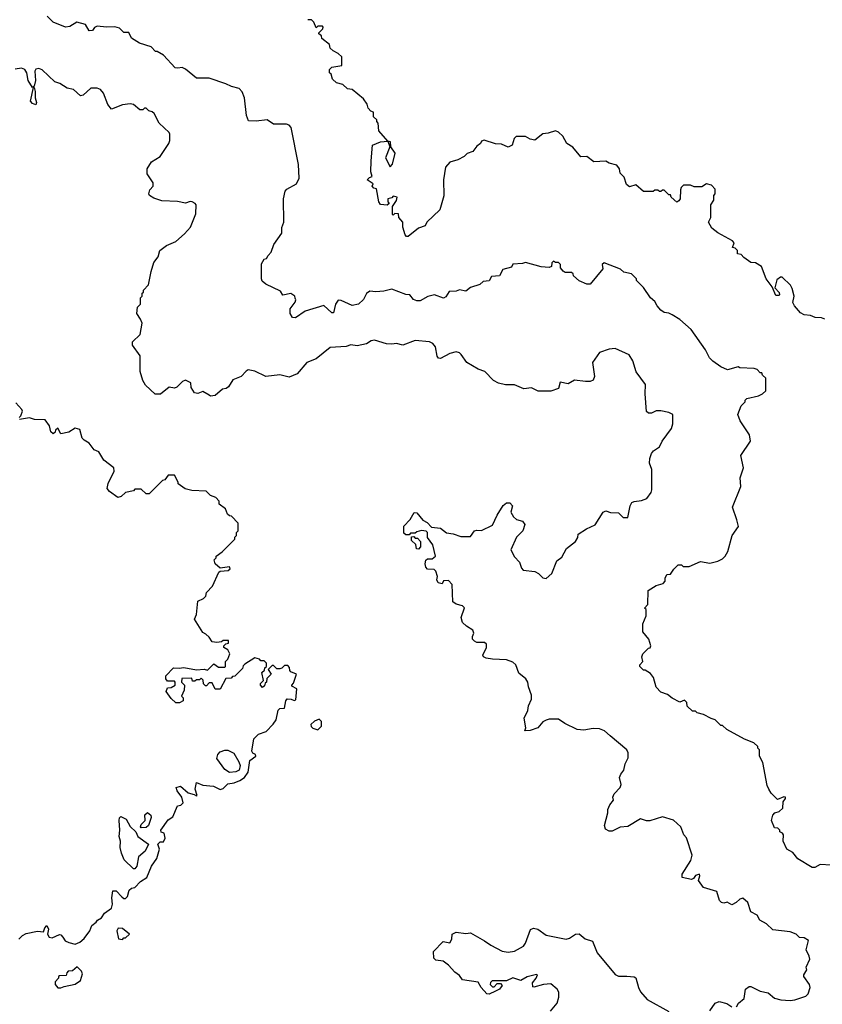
# Model space of a CAD drawing. Extents: x 2348354 to 2479840, y 460476 to 613653.
# Tile 99 of 256: x 2388153 to 2393249, y 522689 to 528942. Entities that reach past the tile are written whole.
import ezdxf

# ---------------------------------------------------------------- set-up
doc = ezdxf.new("R2010")
doc.units = 0

msp = doc.modelspace()

# ---------------------------------------------------------------- linework, layer by layer
at = {"layer": '0CON05XD'}
for points in [[(2392910, 524055), (2392898.3, 524078.3), (2392872.5, 524225), (2392850, 524265), (2392850, 524305), (2392840, 524315), (2392840, 524325), (2392815, 524350), (2392755, 524372.5), (2392643, 524433), (2392615, 524460), (2392605, 524460), (2392570, 524495), (2392543, 524503), (2392495, 524530), (2392455, 524540), (2392445, 524550), (2392425, 524550), (2392391.7, 524581.7), (2392390, 524605), (2392375, 524620), (2392345, 524607.5), (2392295, 524632.5), (2392266.1, 524656.1), (2392225, 524670), (2392195, 524702.5), (2392176.7, 524765), (2392159.3, 524789.3), (2392125, 524810), (2392115, 524810), (2392090, 524835), (2392090, 524845), (2392110, 524865), (2392102.5, 524895), (2392110, 524915), (2392145, 524950), (2392156.4, 524953.6), (2392160, 524965), (2392147, 525007), (2392110, 525055), (2392110, 525105), (2392130, 525155), (2392130, 525195), (2392120, 525205), (2392141.7, 525228.3), (2392143, 525317), (2392195, 525347.5), (2392239.3, 525360.7), (2392252.5, 525375), (2392252.5, 525395), (2392261.7, 525418.3), (2392285, 525420), (2392307, 525453), (2392335, 525480), (2392355, 525480), (2392365, 525470), (2392405, 525470), (2392475, 525500), (2392535, 525490), (2392585, 525502.5), (2392615, 525517.5), (2392633.3, 525535), (2392650, 525565), (2392677.5, 525665), (2392716.4, 525723.6), (2392706.2, 525766.2), (2392680, 525845), (2392733, 525977), (2392727, 526033), (2392748.8, 526095), (2392732.5, 526175), (2392793.3, 526265), (2392787.5, 526305), (2392727.5, 526395), (2392712.5, 526435), (2392735, 526490), (2392760, 526515), (2392760, 526525), (2392770, 526535), (2392845, 526552.5), (2392870, 526565), (2392890, 526585), (2392890, 526665), (2392870, 526685), (2392865, 526700), (2392855, 526700), (2392835, 526720), (2392817, 526727), (2392725, 526730), (2392715, 526737.5), (2392648.3, 526718.3), (2392605, 526737.5), (2392553.6, 526773.6), (2392532.5, 526795), (2392507.5, 526845), (2392417.5, 526975), (2392345, 527037.5), (2392296.7, 527066.7), (2392275, 527077.5), (2392245, 527082.5), (2392225, 527097.5), (2392200, 527125), (2392185, 527152.5), (2392157.5, 527175), (2392115, 527240), (2392070, 527285), (2392070, 527295), (2392037, 527327), (2391988.3, 527338.3), (2391967, 527357), (2391865, 527397.5), (2391852.5, 527387.5), (2391855, 527360), (2391775, 527262.5), (2391755, 527262.5), (2391705, 527282.5), (2391670, 527315), (2391668.3, 527328.3), (2391657, 527337), (2391617, 527337), (2391603.6, 527343.6), (2391587.5, 527365), (2391587, 527387), (2391575, 527400), (2391555, 527400), (2391541.7, 527408.3), (2391532.5, 527397.5), (2391530, 527375), (2391515, 527367.5), (2391465, 527372.5), (2391365, 527400), (2391345, 527392.5), (2391285, 527390), (2391275, 527370), (2391220, 527355), (2391200, 527315), (2391148.3, 527311.7), (2391135, 527282.5), (2391095, 527280), (2391075, 527260), (2391015, 527240), (2390985, 527217.5), (2390945, 527226.7), (2390925, 527217.5), (2390880, 527215), (2390859.3, 527180.7), (2390845, 527173.3), (2390786.4, 527193.6), (2390745, 527183.3), (2390695, 527156.7), (2390675, 527156.7), (2390652.5, 527165), (2390630, 527195), (2390605, 527197.5), (2390515, 527230), (2390465, 527216.7), (2390415, 527212.5), (2390377, 527217), (2390355, 527202.5), (2390336.7, 527165), (2390305, 527134.2), (2390263, 527127), (2390195, 527157.5), (2390175, 527160), (2390157.5, 527135), (2390145, 527080), (2390135, 527080), (2390085, 527127.5), (2389965, 527090), (2389905, 527047.5), (2389885, 527050), (2389870, 527075), (2389870, 527105), (2389901.7, 527148.3), (2389906.7, 527163.3), (2389903, 527173), (2389900, 527185), (2389875, 527202.5), (2389823, 527193), (2389808.3, 527218.3), (2389715, 527262.5), (2389691.7, 527281.7), (2389687.5, 527295), (2389688.3, 527391.7), (2389705, 527420), (2389720, 527425), (2389730, 527445), (2389750, 527465), (2389767.5, 527515), (2389817.5, 527585), (2389818.3, 527621.7), (2389830, 527655), (2389827.5, 527805), (2389838.3, 527851.7), (2389850, 527865), (2389910.9, 527899.1), (2389927.8, 527935), (2389922.4, 528022.4), (2389877.2, 528257.2), (2389865, 528271.4), (2389847.4, 528277.4), (2389765, 528278.8), (2389725, 528306.7), (2389655, 528296.7), (2389605, 528300), (2389593.9, 528333.9), (2389580, 528445), (2389565, 528482.5), (2389546.7, 528505), (2389497.1, 528517.1), (2389462.5, 528535), (2389355, 528570), (2389275, 528570), (2389205, 528627.5), (2389185, 528637.5), (2389156.7, 528633.3), (2389140, 528635), (2389066.4, 528716.4), (2389025, 528740), (2389015, 528740), (2388988.3, 528768.3), (2388913, 528793), (2388862.5, 528825), (2388845, 528860), (2388815, 528860), (2388787, 528887), (2388756.4, 528896.4), (2388705, 528893.3), (2388645, 528900), (2388627, 528893), (2388615, 528872.5), (2388595, 528870), (2388570.7, 528910.7), (2388515, 528926.7), (2388470.7, 528899.3), (2388443.6, 528893.6), (2388365.9, 528925.9), (2388327.5, 528965)], [(2393265, 527040), (2393245, 527048.8), (2393205, 527050), (2393175, 527062.5), (2393135, 527067.5), (2393110.7, 527080.7), (2393072.5, 527125), (2393062.5, 527145), (2393070, 527185), (2393057.5, 527235), (2393047.5, 527255), (2392995, 527307.5), (2392983, 527307), (2392961.2, 527288.8), (2392948.3, 527238.3), (2392975, 527210), (2392977.5, 527195), (2392975, 527190), (2392955, 527190), (2392930, 527245), (2392893.3, 527295), (2392862.5, 527375), (2392825, 527397.5), (2392795, 527400), (2392750.7, 527430.7), (2392735, 527450), (2392710, 527455), (2392710, 527475), (2392695, 527490), (2392680, 527495), (2392690, 527525), (2392678.3, 527538.3), (2392585, 527587.5), (2392547, 527617), (2392527.5, 527655), (2392542.5, 527685), (2392542.5, 527765), (2392560, 527795), (2392560, 527825), (2392570, 527835), (2392570, 527865), (2392545, 527890), (2392515, 527900), (2392485, 527880), (2392435, 527880), (2392411.7, 527891.7), (2392368.3, 527891.7), (2392353, 527877), (2392348.3, 527861.7), (2392346.4, 527803.6), (2392339.3, 527790.7), (2392325, 527782.5), (2392290, 527815), (2392285, 527830), (2392275, 527830), (2392245, 527860), (2392235, 527860), (2392225, 527850), (2392215, 527850), (2392205, 527860), (2392185, 527860), (2392175, 527850), (2392115, 527850), (2392065, 527892.5), (2392025, 527880), (2392006.2, 527895), (2391990.7, 527940.7), (2391966.4, 527966.4), (2391962.5, 527995), (2391945, 528017.5), (2391895, 528030), (2391875, 528042.5), (2391798.3, 528038.3), (2391755, 528072.5), (2391715, 528070), (2391665, 528132.5), (2391627.5, 528155), (2391601.7, 528201.7), (2391575, 528227.5), (2391555, 528236.7), (2391509.3, 528220.7), (2391475, 528217.5), (2391423, 528177), (2391395, 528183.3), (2391365, 528200), (2391305, 528200), (2391293, 528187), (2391280, 528145), (2391255, 528132.5), (2391211.7, 528151.7), (2391175, 528152.5), (2391103, 528177), (2391085, 528170), (2391080, 528155), (2391055, 528137.5), (2391030, 528105), (2390995, 528092.5), (2390975, 528072.5), (2390935, 528052.5), (2390885, 528037.5), (2390857.5, 528005), (2390843.8, 527925), (2390846.1, 527823.9), (2390820, 527735), (2390737.5, 527655), (2390726.7, 527633.3), (2390685, 527616.7), (2390620, 527565), (2390610, 527565), (2390600, 527575), (2390586.7, 527625), (2390586.7, 527655), (2390560, 527685), (2390558.3, 527708.3), (2390535, 527710), (2390525, 527700), (2390520, 527705), (2390520, 527755), (2390545, 527792.5), (2390550, 527815), (2390525, 527820), (2390515, 527810), (2390490, 527805), (2390490, 527785), (2390500, 527775), (2390487, 527763), (2390445, 527767.5), (2390433.3, 527785), (2390418.3, 527868.3), (2390401.7, 527871.7), (2390390, 527885), (2390398.3, 527898.3), (2390360, 527925), (2390375, 527940), (2390390, 527945), (2390383.3, 527975), (2390384.3, 528045), (2390394, 528145), (2390443, 528167), (2390490, 528170), (2390502.5, 528135), (2390476.2, 528065), (2390505, 528007.5), (2390521.2, 528025), (2390536.2, 528095), (2390510, 528135), (2390507.5, 528165), (2390490, 528170), (2390432.5, 528235), (2390430, 528285), (2390420, 528295), (2390420, 528305), (2390400, 528325), (2390400, 528355), (2390381.7, 528361.7), (2390365, 528380), (2390360, 528405), (2390335, 528440), (2390265, 528497.5), (2390235, 528502.5), (2390205, 528530), (2390165, 528540), (2390140, 528565), (2390130, 528595), (2390120, 528605), (2390120, 528625), (2390135, 528640), (2390198.3, 528651.7), (2390197.5, 528705), (2390175, 528727.5), (2390143, 528743), (2390125, 528760), (2390120, 528785), (2390071.7, 528821.7), (2390068.3, 528838.3), (2390051.7, 528851.7), (2390051.7, 528858.3), (2390077, 528883), (2390080, 528895), (2390075, 528900), (2390045, 528900), (2390035, 528890), (2390020, 528925), (2390005, 528940), (2389981.7, 528941.7)], [(2392796.4, 523276.4), (2392777.5, 523335), (2392745, 523362.5), (2392725, 523356.7), (2392702.5, 523335), (2392675, 523320), (2392645, 523337.5), (2392625, 523330), (2392610, 523335), (2392597.5, 523347.5), (2392580, 523405), (2392495, 523430), (2392463.3, 523475), (2392472.5, 523505), (2392470, 523515), (2392445, 523506), (2392432.3, 523487.7), (2392418.5, 523481.5), (2392360, 523495), (2392358.8, 523515), (2392415, 523602.5), (2392422.5, 523635), (2392387, 523747), (2392370, 523765), (2392350, 523815), (2392305, 523857.5), (2392235, 523880), (2392155, 523853.3), (2392133.6, 523853.6), (2392095, 523866.2), (2392015, 523818.8), (2391965, 523813.3), (2391915, 523787.5), (2391895, 523787.5), (2391871.7, 523801.7), (2391866.7, 523825), (2391887.5, 523905), (2391887.5, 523925), (2391900, 523955), (2391922.5, 523985), (2391920, 524005), (2391927.5, 524025), (2391966.7, 524065), (2391972.5, 524085), (2391960.7, 524129.3), (2391969.3, 524150.7), (2391990, 524175), (2391997.5, 524215), (2392017.5, 524255), (2392017.5, 524285), (2392007.5, 524305), (2391903.3, 524393.3), (2391866.1, 524426.1), (2391835, 524437.5), (2391795, 524440), (2391735, 524430), (2391693.6, 524433.6), (2391615, 524472.5), (2391575, 524500), (2391515, 524500), (2391495, 524493.3), (2391475, 524482.5), (2391442.5, 524445), (2391395, 524426.7), (2391360, 524425), (2391367.5, 524445), (2391356.2, 524505), (2391380, 524555), (2391383.3, 524585), (2391403, 524627), (2391403, 524653), (2391383.9, 524703.9), (2391380, 524735), (2391365.9, 524755.9), (2391321.7, 524791.7), (2391303.6, 524843.6), (2391285, 524862.5), (2391245, 524876.7), (2391155, 524881.2), (2391115, 524886.7), (2391097.5, 524895), (2391093.8, 524905), (2391117.5, 524955), (2391117.5, 524975), (2391105, 524986.7), (2391055, 524987.5), (2391040, 524995), (2391028.3, 525008.3), (2391027.5, 525025), (2391037.5, 525045), (2391030, 525065), (2390989.3, 525089.3), (2390965, 525112.5), (2390956.7, 525145), (2390977, 525207), (2390965, 525220), (2390925, 525230), (2390903.3, 525245), (2390900, 525355), (2390875, 525380), (2390845, 525377.5), (2390835, 525360), (2390810, 525365), (2390802.5, 525385), (2390806.4, 525406.4), (2390795, 525440), (2390785, 525450), (2390743, 525453), (2390732.5, 525465), (2390727.5, 525485), (2390731.7, 525508.3), (2390743, 525517), (2390771.7, 525518.3), (2390792.5, 525535), (2390776.2, 525606.2), (2390743, 525653), (2390742.5, 525685), (2390733, 525693), (2390705, 525697.5), (2390675, 525690), (2390665, 525680), (2390635, 525680), (2390625, 525670), (2390605, 525670), (2390591.7, 525681.7), (2390592.5, 525725), (2390633, 525767), (2390658.3, 525811.7), (2390675, 525810), (2390713.6, 525763.6), (2390739.3, 525749.3), (2390768.3, 525718.3), (2390825, 525712.5), (2390863, 525683), (2390906.4, 525676.4), (2390955, 525660), (2391015, 525660), (2391040, 525695), (2391055, 525700), (2391085, 525697.5), (2391155, 525732.5), (2391183.9, 525796.1), (2391223.6, 525856.4), (2391245, 525872.5), (2391265, 525872.5), (2391282.5, 525855), (2391272.5, 525815), (2391287.5, 525785), (2391307.5, 525767.5), (2391346.1, 525756.1), (2391360, 525735), (2391347.5, 525695), (2391307.5, 525655), (2391272.5, 525575), (2391295, 525530), (2391327, 525497), (2391338.3, 525458.3), (2391350, 525445), (2391425, 525436.7), (2391447.5, 525425), (2391475, 525397.5), (2391495, 525392.5), (2391532.5, 525425), (2391563.9, 525506.1), (2391595, 525527.5), (2391625, 525582.5), (2391683, 525627), (2391697, 525653), (2391700, 525675), (2391751.7, 525708.3), (2391806.4, 525733.6), (2391857.5, 525815), (2391875, 525822.5), (2391905, 525812.5), (2391955, 525810), (2391985, 525780), (2392015, 525780), (2392030, 525855), (2392040, 525875), (2392055, 525882.5), (2392101.7, 525888.3), (2392135, 525900), (2392161.7, 525938.3), (2392167.5, 525955), (2392166.7, 526085), (2392152.5, 526125), (2392153.3, 526155), (2392165, 526187.5), (2392177, 526203), (2392215, 526230), (2392232.5, 526265), (2392292.5, 526345), (2392300, 526375), (2392300, 526435), (2392275, 526447.5), (2392225, 526456.7), (2392195, 526456.7), (2392165, 526442.5), (2392145, 526443.3), (2392133.9, 526453.9), (2392123.8, 526565), (2392126.7, 526625), (2392066.7, 526705), (2392046.7, 526775), (2392023, 526813), (2391935, 526852.5), (2391895, 526850), (2391835, 526827.5), (2391790, 526765), (2391803.3, 526675), (2391795, 526652.5), (2391775, 526643.3), (2391745, 526643.3), (2391675, 526653.3), (2391635, 526630), (2391585, 526640), (2391575, 526600), (2391525, 526582.5), (2391445, 526583.3), (2391403, 526603), (2391355, 526596.7), (2391295, 526622.5), (2391237, 526623), (2391193.6, 526633.6), (2391160.7, 526650.7), (2391107, 526707), (2391065, 526722.5), (2390991.2, 526765), (2390956.7, 526815), (2390945, 526826.7), (2390925, 526833.3), (2390885, 526821.2), (2390825, 526790), (2390811.7, 526791.7), (2390803.9, 526803.9), (2390793.8, 526865), (2390775.8, 526885.8), (2390755, 526896.2), (2390665, 526904), (2390585, 526873.8), (2390545, 526886.2), (2390515, 526880), (2390482.3, 526882.3), (2390405, 526906.7), (2390385, 526902.5), (2390355, 526883.3), (2390295, 526870), (2390255, 526877.5), (2390225, 526866.2), (2390125, 526860), (2390035, 526788), (2389976.2, 526765), (2389915, 526693.3), (2389865, 526672), (2389803.9, 526686.1), (2389715, 526676.2), (2389645, 526710), (2389603, 526717), (2389590, 526710), (2389560, 526675), (2389506.1, 526653.9), (2389479.3, 526610.7), (2389465, 526600), (2389440, 526595), (2389393.9, 526556.1), (2389365, 526550), (2389355, 526556.7), (2389315, 526580), (2389285, 526567.5), (2389263, 526573), (2389242.5, 526605), (2389240, 526635), (2389205, 526652.5), (2389187, 526643), (2389151.7, 526608.3), (2389135, 526602.5), (2389103, 526607), (2389047, 526563), (2389013, 526563), (2388950.7, 526620.7), (2388935, 526650), (2388917, 526707), (2388917, 526807), (2388870, 526875), (2388870, 526895), (2388917, 526943), (2388930, 527015), (2388920.7, 527040.7), (2388897.5, 527075), (2388900, 527115), (2388920, 527135), (2388920, 527175), (2388930, 527185), (2388930, 527205), (2388938.3, 527211.7), (2388940, 527225), (2388971.7, 527258.3), (2388987, 527343), (2389005, 527400), (2389032.5, 527435), (2389043.3, 527476.7), (2389085, 527507.5), (2389145, 527532.5), (2389199.3, 527580.7), (2389237.5, 527625), (2389271.7, 527708.3), (2389272.5, 527765), (2389267.5, 527775), (2389247.5, 527785), (2389235, 527786.9), (2389205, 527775.7), (2389155, 527787.1), (2389055, 527791.2), (2389005, 527807.5), (2388977.5, 527825), (2388972.5, 527835), (2388978.3, 527861.7), (2389000, 527885), (2389000, 527905), (2388963, 527963), (2388962.5, 527995), (2388990.7, 528039.3), (2389045, 528072.5), (2389100, 528155), (2389106.2, 528175), (2389106.7, 528215), (2389102.5, 528225), (2389037.5, 528285), (2389007.5, 528345), (2388995, 528357.5), (2388973, 528363), (2388955, 528380), (2388945, 528380), (2388935, 528370), (2388915, 528370), (2388875, 528402.5), (2388855, 528407.5), (2388805, 528400), (2388735, 528372.5), (2388712.3, 528402.3), (2388684, 528474), (2388665, 528497.5), (2388645, 528507.5), (2388605, 528506.7), (2388555, 528462.5), (2388538.3, 528458.3), (2388495, 528497.5), (2388455, 528507.5), (2388406.7, 528536.7), (2388375, 528547.5), (2388295, 528623.3), (2388275, 528631.2), (2388255, 528626.7), (2388250, 528615), (2388253.8, 528555), (2388245, 528520), (2388235, 528510), (2388206, 528555), (2388198.8, 528605), (2388185.8, 528625.8), (2388165, 528634), (2388125, 528626.7)], [(2388255, 528400), (2388235, 528410), (2388222, 528425), (2388240, 528510), (2388245, 528510), (2388251.2, 528485), (2388252, 528445), (2388260, 528415), (2388255, 528400)], [(2388150, 526415), (2388160, 526425), (2388170, 526455), (2388167, 526467), (2388128.3, 526508.3)], [(2389165, 524823.3), (2389195, 524826.7), (2389275, 524812.5), (2389325, 524817.5), (2389345, 524810), (2389385, 524850), (2389415, 524830), (2389455, 524830), (2389460, 524835), (2389460, 524865), (2389475, 524880), (2389487.5, 524915), (2389475, 524940), (2389450, 524955), (2389450, 524965), (2389461.7, 524978.3), (2389478.3, 524981.7), (2389478.3, 524998.3), (2389445, 525000), (2389435, 524990), (2389405, 524987.5), (2389375, 524990), (2389355, 525020), (2389335, 525040), (2389315, 525050), (2389262.5, 525135), (2389276.4, 525163.6), (2389285, 525250), (2389320, 525265), (2389335, 525280), (2389340, 525305), (2389377.5, 525345), (2389417, 525433), (2389425, 525440), (2389477, 525443), (2389490, 525455), (2389485, 525467.5), (2389425, 525457.5), (2389393.3, 525485), (2389388.3, 525511.7), (2389400, 525525), (2389400, 525535), (2389438.3, 525561.7), (2389518.3, 525641.7), (2389520, 525655), (2389530, 525665), (2389530, 525685), (2389540, 525695), (2389540, 525745), (2389498.3, 525788.3), (2389485, 525790), (2389471.7, 525801.7), (2389460, 525835), (2389420, 525865), (2389420, 525885), (2389398.3, 525908.3), (2389365, 525920), (2389337, 525947), (2389245, 525952.5), (2389203, 525963), (2389160, 525995), (2389160, 526005), (2389135, 526050), (2389095, 526050), (2389075, 526020), (2389060, 526015), (2388975, 525930), (2388955, 525930), (2388925, 525960), (2388885, 525960), (2388875, 525950), (2388825, 525940), (2388797, 525913), (2388775, 525907.5), (2388723.8, 525945), (2388708, 525965), (2388714.5, 525995.5), (2388752.5, 526075), (2388750, 526095), (2388687.5, 526145), (2388656.4, 526196.4), (2388625, 526210), (2388593, 526253), (2388561.7, 526271.7), (2388550, 526285), (2388535, 526340), (2388505, 526347.5), (2388465, 526322.5), (2388415, 526312.5), (2388395, 526347.5), (2388380, 526335), (2388378.3, 526321.7), (2388365, 526312.5), (2388350, 526325), (2388341.7, 526361.7), (2388315, 526400), (2388247, 526403), (2388215, 526412.5), (2388151.7, 526401.7)], [(2390685, 525580), (2390671.7, 525581.7), (2390668.3, 525608.3), (2390640, 525635), (2390641.7, 525658.3), (2390655, 525660), (2390665, 525650), (2390678.3, 525648.3), (2390698.3, 525628.3), (2390697, 525593), (2390685, 525580)], [(2388147, 523103), (2388170, 523125), (2388195, 523137.5), (2388265, 523152.5), (2388305, 523150), (2388312.5, 523175), (2388325, 523190), (2388336.4, 523166.4), (2388330, 523135), (2388340, 523115), (2388359.3, 523110.7), (2388405, 523132.5), (2388415, 523130), (2388426.7, 523115), (2388442.3, 523092.3), (2388465, 523081.2), (2388505, 523071.2), (2388535, 523082.5), (2388563, 523107), (2388597.5, 523155), (2388610, 523190), (2388639.3, 523210.7), (2388647, 523223), (2388673, 523237), (2388691.7, 523268.3), (2388735, 523300), (2388742.5, 523325), (2388737.5, 523365), (2388745, 523410), (2388765, 523410), (2388800.7, 523370.7), (2388815, 523360), (2388825, 523360), (2388837, 523373), (2388847, 523413), (2388863, 523427), (2388885, 523430), (2388920.7, 523469.3), (2388960, 523495), (2388990, 523565), (2389023.3, 523615), (2389040, 523675), (2389030, 523705), (2389045, 523720), (2389065, 523720), (2389077, 523743), (2389070, 523775), (2389051.7, 523781.7), (2389050, 523795), (2389095, 523860), (2389125, 523880), (2389155, 523950), (2389177, 523953), (2389191.7, 523968.3), (2389183.3, 524005), (2389152.5, 524045), (2389147.5, 524065), (2389175, 524073.8), (2389221.7, 524031.7), (2389261.7, 524021.7), (2389275, 524012.5), (2389280, 524015), (2389266.2, 524055), (2389275, 524097.5), (2389315, 524080), (2389382.5, 524075), (2389425, 524053.8), (2389445, 524060), (2389475, 524088.6), (2389515.7, 524094.3), (2389550.9, 524109.1), (2389580, 524130), (2389603, 524163), (2389613.2, 524236.8), (2389652.5, 524265), (2389650, 524275), (2389634, 524284), (2389626.4, 524296.4), (2389640, 524375), (2389670, 524405), (2389718.3, 524421.7), (2389763, 524467), (2389782.5, 524495), (2389793.9, 524556.1), (2389805, 524566.7), (2389835, 524570), (2389843, 524617), (2389851.7, 524628.3), (2389877, 524627), (2389895, 524617.5), (2389907, 524623), (2389911.7, 524691.7), (2389880, 524710), (2389880, 524715), (2389891.7, 524728.3), (2389910, 524785), (2389875, 524800), (2389868.3, 524808.3), (2389867, 524827), (2389855, 524840), (2389835, 524840), (2389817, 524823), (2389805, 524820), (2389785, 524820), (2389765, 524840), (2389755, 524840), (2389730, 524815), (2389750, 524785), (2389721.7, 524758.3), (2389720, 524735), (2389711.7, 524728.3), (2389708.3, 524711.7), (2389695, 524700), (2389682.5, 524715), (2389683, 524727), (2389700, 524745), (2389690, 524795), (2389708.3, 524811.7), (2389710, 524825), (2389720, 524835), (2389720, 524855), (2389705, 524870), (2389685, 524870), (2389675, 524880), (2389645, 524890), (2389581.7, 524848.3), (2389571.7, 524838.3), (2389568.3, 524821.7), (2389518.3, 524771.7), (2389505, 524770), (2389495, 524760), (2389461.7, 524758.3), (2389425, 524690), (2389395, 524690), (2389375, 524730), (2389355, 524730), (2389338.3, 524711.7), (2389331.7, 524711.7), (2389320, 524725), (2389318.3, 524748.3), (2389305, 524760), (2389295, 524750), (2389275, 524750), (2389265, 524740), (2389250, 524740), (2389245, 524760), (2389181.7, 524758.3), (2389180, 524735), (2389200, 524715), (2389197, 524683), (2389180, 524645), (2389190, 524635), (2389190, 524615), (2389167, 524603), (2389145, 524602.5), (2389115, 524630), (2389082.5, 524675), (2389091.7, 524698.3), (2389115, 524700), (2389140, 524715), (2389140, 524735), (2389135, 524740), (2389091.7, 524741.7), (2389080, 524755), (2389080, 524775), (2389130, 524825), (2389165, 524823.3)], [(2390045, 524432.5), (2390070, 524455), (2390070, 524485), (2390055, 524500), (2390025, 524487.5), (2390002.5, 524465), (2390003.9, 524453.9), (2390015, 524442.5), (2390045, 524432.5)], [(2389485, 524160), (2389455, 524180), (2389405, 524250), (2389411.2, 524275), (2389425, 524292.5), (2389455, 524303.3), (2389475, 524303.3), (2389513, 524283), (2389545, 524228.8), (2389551.9, 524205), (2389545.8, 524175), (2389525, 524164.3), (2389485, 524160)], [(2393305, 523572.5), (2393235, 523577.5), (2393201.7, 523558.3), (2393185, 523557.5), (2393095, 523612.5), (2393063, 523653), (2393024.1, 523674.1), (2393000, 523725), (2393002.5, 523765), (2392997.5, 523775), (2392980, 523785), (2392980, 523795), (2392967, 523807), (2392945, 523810), (2392927.5, 523855), (2392935, 523890), (2392947.5, 523905), (2392975, 523913.3), (2392998.8, 523935), (2393000, 523975), (2393016.2, 523995), (2393016.7, 524005), (2393005, 524006.7), (2392965, 523990), (2392925, 524030), (2392910, 524055)], [(2388885, 523550), (2388875, 523550), (2388817, 523607), (2388798.3, 523648.3), (2388790, 523685), (2388793.3, 523725), (2388783.8, 523755), (2388788, 523795), (2388784, 523856), (2388786.7, 523873.3), (2388795, 523882.5), (2388830, 523865), (2388855, 523817.5), (2388890, 523785), (2388902.5, 523755), (2388970, 523705), (2388949.3, 523660.7), (2388907.5, 523625), (2388897.5, 523565), (2388885, 523550)], [(2388925, 523810), (2388920, 523815), (2388925, 523830), (2388950, 523855), (2388948.3, 523891.7), (2388965, 523907.5), (2388985, 523890), (2388987.5, 523875), (2388970, 523825), (2388955, 523812.5), (2388925, 523810)], [(2392705, 522672.5), (2392716.7, 522695), (2392753.6, 522726.4), (2392762.5, 522785), (2392785, 522802.5), (2392795, 522802.5), (2392855, 522771.2), (2392905, 522762.5), (2392945, 522727.5), (2392987, 522717), (2393045, 522713.3), (2393075, 522717.5), (2393145, 522740), (2393160, 522755), (2393172.5, 522795), (2393167.5, 522815), (2393132.5, 522865), (2393132.5, 522875), (2393151.7, 522908.3), (2393147.5, 522925), (2393170, 522975), (2393166.7, 522995), (2393146.7, 523035), (2393162.5, 523095), (2393135, 523110), (2393105, 523113.3), (2393083.6, 523133.6), (2393045, 523148.8), (2392935, 523162), (2392895, 523200), (2392853.6, 523223.6), (2392836.7, 523255), (2392796.4, 523276.4)], [(2388805, 523100), (2388815, 523110), (2388825, 523110), (2388850, 523135), (2388805, 523170), (2388778.3, 523171.7), (2388770, 523155), (2388780, 523105), (2388805, 523100)], [(2391522.5, 522645), (2391566.7, 522695), (2391576.7, 522735), (2391576.2, 522765), (2391565.9, 522785.9), (2391525, 522818), (2391480, 522815), (2391417.5, 522797.5), (2391410.7, 522800.7), (2391408.8, 522825), (2391433.3, 522855), (2391440, 522875), (2391435, 522877.5), (2391375, 522863.3), (2391335, 522840), (2391285, 522857.5), (2391245, 522837.5), (2391153, 522837), (2391141.7, 522828.3), (2391140, 522815), (2391155, 522800), (2391165, 522800), (2391185, 522820), (2391205, 522820), (2391217.5, 522807.5), (2391200, 522785), (2391175, 522772.5), (2391135, 522753.3), (2391120, 522755), (2391082.5, 522795), (2391065, 522830), (2390965, 522843.8), (2390945, 522872.5), (2390915, 522892.5), (2390876.4, 522936.4), (2390841.7, 522961.7), (2390795, 522970), (2390781.7, 522981.7), (2390780, 523025), (2390841.7, 523088.3), (2390885, 523080), (2390897, 523103), (2390900, 523135), (2390923.8, 523146.2), (2390985, 523138.8), (2391015, 523142.5), (2391105, 523092.5), (2391143.9, 523063.9), (2391217, 523027), (2391255, 523020.8), (2391295, 523026.2), (2391351.7, 523058.3), (2391363.9, 523076.1), (2391396.4, 523163.6), (2391415, 523173.3), (2391442.5, 523165), (2391495, 523128.8), (2391622.3, 523102.3), (2391645, 523108.8), (2391682.5, 523135), (2391705, 523136.2), (2391744.3, 523104.3), (2391789.5, 523089.5), (2391819.2, 523015), (2391935, 522878.8), (2391955, 522866.7), (2392008.3, 522868.3), (2392055, 522863.3), (2392065.9, 522855.9), (2392081.2, 522795), (2392095, 522767.5), (2392138.3, 522718.3), (2392275, 522643.3)], [(2388415, 522792.5), (2388435, 522802.5), (2388505, 522817.5), (2388539.3, 522840.7), (2388551.7, 522881.7), (2388545, 522900), (2388517.5, 522927.5), (2388488.3, 522901.7), (2388461.7, 522898.3), (2388451.7, 522888.3), (2388448.3, 522871.7), (2388405, 522870), (2388400, 522865), (2388400, 522855), (2388378.3, 522831.7), (2388377.5, 522815), (2388395, 522793.3), (2388415, 522792.5)], [(2392535, 522646.7), (2392570, 522695), (2392595, 522706), (2392643.9, 522693.9), (2392675, 522672.5)]]:
    msp.add_lwpolyline(points, dxfattribs=at)

doc.saveas('drawing.dxf')
